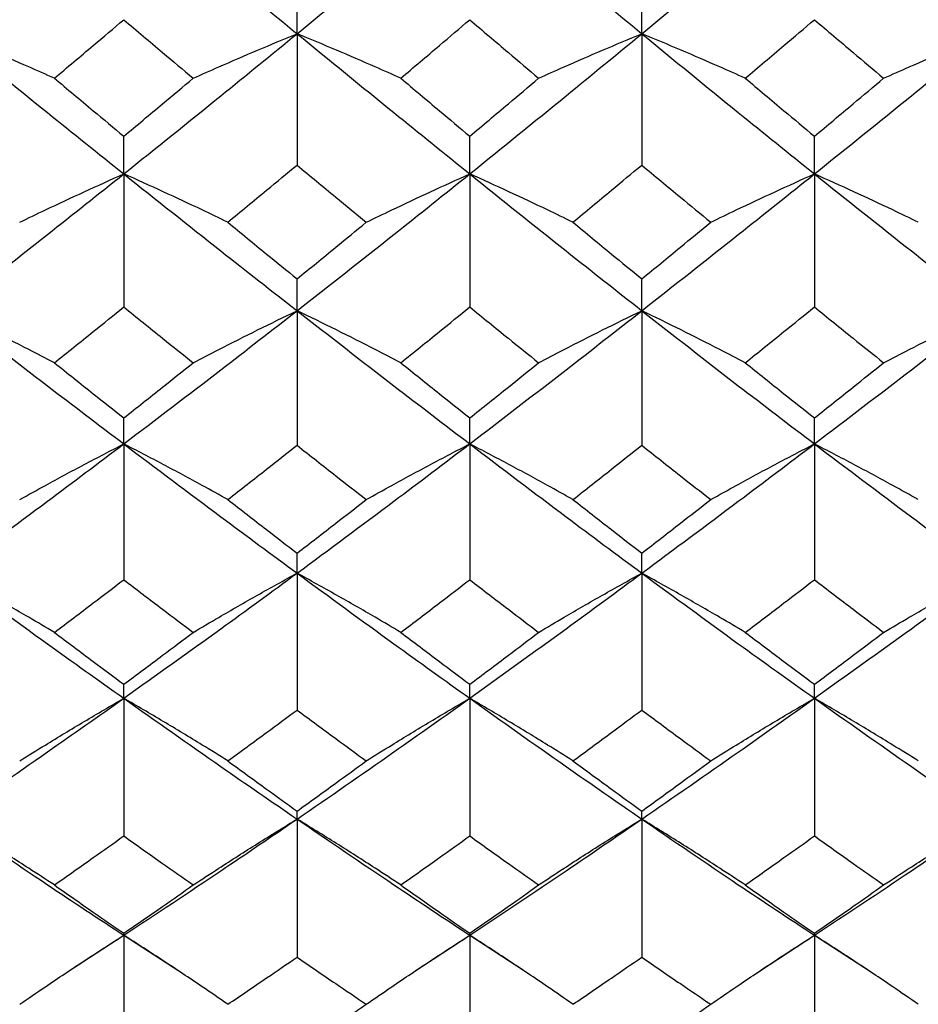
# Model space of a CAD drawing. Header units: inches. Extents: x 1.7 to 20.7, y 4 to 15.1.
# Tile 9 of 54: x 13.639 to 13.999, y 4.495 to 4.89. Entities that reach past the tile are written whole.
import ezdxf

# ---------------------------------------------------------------- set-up
doc = ezdxf.new("R2010")
doc.units = ezdxf.units.IN
doc.header["$MEASUREMENT"] = 0

msp = doc.modelspace()

# ---------------------------------------------------------------- linework, layer by layer
at = {"color": 7, "linetype": 'Continuous', "lineweight": 25}
for p, q in [((13.75004, 4.88422), (13.75004, 4.90165)), ((13.88846, 4.88422), (13.88846, 4.90165)), ((13.75004, 4.88422), (13.75004, 4.8315)), ((13.88846, 4.88422), (13.88846, 4.8315)), ((13.68046, 4.82794), (13.68046, 4.84306)), ((13.81938, 4.82794), (13.81938, 4.84306)), ((13.95778, 4.82794), (13.95778, 4.84306)), ((13.68046, 4.82794), (13.68046, 4.7745)), ((13.81938, 4.82794), (13.81938, 4.7745)), ((13.95778, 4.82794), (13.95778, 4.7745)), ((13.75004, 4.77301), (13.75004, 4.78579)), ((13.88846, 4.77301), (13.88846, 4.78579)), ((13.75004, 4.77301), (13.75004, 4.71897)), ((13.88846, 4.77301), (13.88846, 4.71897)), ((13.68046, 4.71955), (13.68046, 4.72996)), ((13.81938, 4.71955), (13.81938, 4.72996)), ((13.95778, 4.71955), (13.95778, 4.72996)), ((13.68046, 4.71955), (13.68046, 4.665)), ((13.81938, 4.71955), (13.81938, 4.665)), ((13.95778, 4.71955), (13.95778, 4.665)), ((13.75004, 4.66765), (13.75004, 4.67567)), ((13.88846, 4.66765), (13.88846, 4.67567)), ((13.75004, 4.66765), (13.75004, 4.6127)), ((13.88846, 4.66765), (13.88846, 4.6127)), ((13.68046, 4.61741), (13.68046, 4.62302)), ((13.81938, 4.61741), (13.81938, 4.62302)), ((13.95778, 4.61741), (13.95778, 4.62302)), ((13.68046, 4.61741), (13.68046, 4.56216)), ((13.81938, 4.61741), (13.81938, 4.56216)), ((13.95778, 4.61741), (13.95778, 4.56216)), ((13.75004, 4.56892), (13.75004, 4.57212)), ((13.88846, 4.56892), (13.88846, 4.57212)), ((13.75004, 4.56892), (13.75004, 4.51349)), ((13.88846, 4.56892), (13.88846, 4.51349)), ((13.6583, 4.5079), (13.68046, 4.52229)), ((13.68046, 4.52229), (13.68046, 4.52307)), ((13.68046, 4.52229), (13.70261, 4.50793)), ((13.68046, 4.52229), (13.68046, 4.46676)), ((13.79736, 4.5079), (13.81938, 4.52229)), ((13.81938, 4.52229), (13.81938, 4.52307)), ((13.81938, 4.52229), (13.84136, 4.50793)), ((13.81938, 4.52229), (13.81938, 4.46676)), ((13.9357, 4.50789), (13.95778, 4.52229)), ((13.95778, 4.52229), (13.95778, 4.52307)), ((13.95778, 4.52229), (13.97989, 4.50793)), ((13.95778, 4.52229), (13.95778, 4.46676))]:
    msp.add_line(p, q, dxfattribs=at)
for points, knots in [([(13.61079, 4.88422), (13.6238, 4.89487), (13.64702, 4.91391), (13.67024, 4.93324), (13.68046, 4.94174)], [0, 0, 0, 0, 0.56006, 1, 1, 1, 1]), ([(13.68046, 4.94174), (13.69346, 4.93092), (13.71666, 4.91161), (13.73984, 4.89258), (13.75004, 4.88422)], [0, 0, 0, 0, 0.560305, 1, 1, 1, 1]), ([(13.75004, 4.88422), (13.763, 4.89488), (13.78613, 4.91389), (13.80923, 4.93324), (13.81938, 4.94174)], [0, 0, 0, 0, 0.560549, 1, 1, 1, 1]), ([(13.81938, 4.94174), (13.83228, 4.93092), (13.8553, 4.91161), (13.87833, 4.89258), (13.88846, 4.88422)], [0, 0, 0, 0, 0.560043, 1, 1, 1, 1]), ([(13.88846, 4.88422), (13.90137, 4.89487), (13.92446, 4.91392), (13.94759, 4.93324), (13.95778, 4.94174)], [0, 0, 0, 0, 0.5594358, 1, 1, 1, 1]), ([(13.95778, 4.94174), (13.97075, 4.93093), (13.99393, 4.9116), (14.01712, 4.89259), (14.02734, 4.88422)], [0, 0, 0, 0, 0.559681, 1, 1, 1, 1]), ([(13.65259, 4.86634), (13.6578, 4.87072), (13.66709, 4.87852), (13.67637, 4.88638), (13.68046, 4.88983)], [0, 0, 0, 0, 0.5600516, 1, 1, 1, 1]), ([(13.68046, 4.88983), (13.68566, 4.88544), (13.69494, 4.87758), (13.70423, 4.86978), (13.70831, 4.86634)], [0, 0, 0, 0, 0.56009, 1, 1, 1, 1]), ([(13.79168, 4.86634), (13.79685, 4.87072), (13.80609, 4.87852), (13.81532, 4.88638), (13.81938, 4.88983)], [0, 0, 0, 0, 0.560245, 1, 1, 1, 1]), ([(13.81938, 4.88983), (13.82455, 4.88544), (13.83377, 4.87758), (13.84298, 4.86978), (13.84703, 4.86634)], [0, 0, 0, 0, 0.5602837, 1, 1, 1, 1]), ([(13.93001, 4.86634), (13.93519, 4.87072), (13.94444, 4.87852), (13.9537, 4.88638), (13.95778, 4.88983)], [0, 0, 0, 0, 0.559805, 1, 1, 1, 1]), ([(13.95778, 4.88983), (13.96296, 4.88544), (13.97223, 4.87758), (13.9815, 4.86978), (13.98558, 4.86634)], [0, 0, 0, 0, 0.559844, 1, 1, 1, 1]), ([(13.61079, 4.88422), (13.6238, 4.87362), (13.64702, 4.85471), (13.67024, 4.83611), (13.68046, 4.82794)], [0, 0, 0, 0, 0.56006, 1, 1, 1, 1]), ([(13.65259, 4.86634), (13.64917, 4.86786), (13.6406, 4.87165), (13.6267, 4.87762), (13.61609, 4.88202), (13.61079, 4.88422)], [0, 0, 0, 0, 0.24994, 0.624929, 1, 1, 1, 1]), ([(13.68046, 4.82794), (13.69346, 4.83835), (13.71666, 4.85695), (13.73984, 4.87589), (13.75004, 4.88422)], [0, 0, 0, 0, 0.560305, 1, 1, 1, 1]), ([(13.70831, 4.86634), (13.71173, 4.86786), (13.72029, 4.87164), (13.73416, 4.87762), (13.74474, 4.88202), (13.75004, 4.88422)], [0, 0, 0, 0, 0.249942, 0.624931, 1, 1, 1, 1]), ([(13.75004, 4.88422), (13.763, 4.87362), (13.78613, 4.85472), (13.80923, 4.83611), (13.81938, 4.82794)], [0, 0, 0, 0, 0.560549, 1, 1, 1, 1]), ([(13.79168, 4.86634), (13.78827, 4.86786), (13.77974, 4.87165), (13.76589, 4.87762), (13.75532, 4.88202), (13.75004, 4.88422)], [0, 0, 0, 0, 0.249936, 0.624924, 1, 1, 1, 1]), ([(13.81938, 4.82794), (13.83228, 4.83835), (13.8553, 4.85696), (13.87833, 4.87589), (13.88846, 4.88422)], [0, 0, 0, 0, 0.560043, 1, 1, 1, 1]), ([(13.84703, 4.86634), (13.85042, 4.86786), (13.85891, 4.87165), (13.87268, 4.87762), (13.8832, 4.88202), (13.88846, 4.88422)], [0, 0, 0, 0, 0.2499382, 0.6249239, 1, 1, 1, 1]), ([(13.88846, 4.88422), (13.90137, 4.87362), (13.92446, 4.85469), (13.94759, 4.83612), (13.95778, 4.82794)], [0, 0, 0, 0, 0.559436, 1, 1, 1, 1]), ([(13.93001, 4.86634), (13.9266, 4.86786), (13.91808, 4.87164), (13.90426, 4.87762), (13.89373, 4.88202), (13.88846, 4.88422)], [0, 0, 0, 0, 0.2499442, 0.6249337, 1, 1, 1, 1]), ([(13.95778, 4.82794), (13.97075, 4.83835), (13.99393, 4.85697), (14.01712, 4.87588), (14.02734, 4.88422)], [0, 0, 0, 0, 0.559681, 1, 1, 1, 1]), ([(13.98558, 4.86634), (13.989, 4.86786), (13.99756, 4.87165), (14.01144, 4.87762), (14.02204, 4.88202), (14.02734, 4.88422)], [0, 0, 0, 0, 0.249938, 0.624926, 1, 1, 1, 1]), ([(13.65259, 4.86634), (13.6578, 4.86198), (13.66709, 4.8542), (13.67637, 4.84646), (13.68046, 4.84306)], [0, 0, 0, 0, 0.5600516, 1, 1, 1, 1]), ([(13.68046, 4.84306), (13.68566, 4.84739), (13.69494, 4.85513), (13.70423, 4.86292), (13.70831, 4.86634)], [0, 0, 0, 0, 0.5600903, 1, 1, 1, 1]), ([(13.79168, 4.86634), (13.79685, 4.86198), (13.80609, 4.8542), (13.81532, 4.84646), (13.81938, 4.84306)], [0, 0, 0, 0, 0.560245, 1, 1, 1, 1]), ([(13.81938, 4.84306), (13.82455, 4.84739), (13.83377, 4.85513), (13.84298, 4.86292), (13.84703, 4.86634)], [0, 0, 0, 0, 0.5602837, 1, 1, 1, 1]), ([(13.93001, 4.86634), (13.93519, 4.86198), (13.94444, 4.85419), (13.9537, 4.84646), (13.95778, 4.84306)], [0, 0, 0, 0, 0.5598054, 1, 1, 1, 1]), ([(13.95778, 4.84306), (13.96296, 4.84739), (13.97223, 4.85513), (13.9815, 4.86292), (13.98558, 4.86634)], [0, 0, 0, 0, 0.559844, 1, 1, 1, 1]), ([(13.72223, 4.80853), (13.72742, 4.8128), (13.73669, 4.82043), (13.74596, 4.82811), (13.75004, 4.8315)], [0, 0, 0, 0, 0.5601483, 1, 1, 1, 1]), ([(13.75004, 4.8315), (13.75522, 4.82719), (13.76448, 4.81951), (13.77374, 4.81189), (13.77781, 4.80853)], [0, 0, 0, 0, 0.560187, 1, 1, 1, 1]), ([(13.86083, 4.80853), (13.86598, 4.8128), (13.87519, 4.82043), (13.8844, 4.82811), (13.88846, 4.8315)], [0, 0, 0, 0, 0.5597087, 1, 1, 1, 1]), ([(13.88846, 4.8315), (13.89362, 4.82719), (13.90285, 4.81951), (13.91208, 4.81189), (13.91615, 4.80853)], [0, 0, 0, 0, 0.559747, 1, 1, 1, 1]), ([(13.61079, 4.77301), (13.6238, 4.78317), (13.64702, 4.80131), (13.67024, 4.8198), (13.68046, 4.82794)], [0, 0, 0, 0, 0.56006, 1, 1, 1, 1]), ([(13.63866, 4.80853), (13.64209, 4.81018), (13.65066, 4.81429), (13.66456, 4.82078), (13.67516, 4.82555), (13.68046, 4.82794)], [0, 0, 0, 0, 0.249941, 0.624929, 1, 1, 1, 1]), ([(13.68046, 4.82794), (13.69346, 4.81759), (13.71666, 4.79912), (13.73984, 4.78098), (13.75004, 4.77301)], [0, 0, 0, 0, 0.560305, 1, 1, 1, 1]), ([(13.72223, 4.80853), (13.7188, 4.81018), (13.71024, 4.81429), (13.69636, 4.82078), (13.68576, 4.82555), (13.68046, 4.82794)], [0, 0, 0, 0, 0.249938, 0.624926, 1, 1, 1, 1]), ([(13.75004, 4.77301), (13.763, 4.78317), (13.78613, 4.80129), (13.80923, 4.8198), (13.81938, 4.82794)], [0, 0, 0, 0, 0.560549, 1, 1, 1, 1]), ([(13.77781, 4.80853), (13.78122, 4.81017), (13.78974, 4.81428), (13.80357, 4.82077), (13.81411, 4.82555), (13.81938, 4.82794)], [0, 0, 0, 0, 0.249944, 0.624933, 1, 1, 1, 1]), ([(13.81938, 4.82794), (13.83228, 4.81759), (13.8553, 4.79911), (13.87833, 4.78099), (13.88846, 4.77301)], [0, 0, 0, 0, 0.560043, 1, 1, 1, 1]), ([(13.86083, 4.80853), (13.85743, 4.81018), (13.84894, 4.81429), (13.83516, 4.82078), (13.82464, 4.82555), (13.81938, 4.82794)], [0, 0, 0, 0, 0.249936, 0.624923, 1, 1, 1, 1]), ([(13.88846, 4.77301), (13.90137, 4.78317), (13.92446, 4.80132), (13.94759, 4.8198), (13.95778, 4.82794)], [0, 0, 0, 0, 0.559436, 1, 1, 1, 1]), ([(13.91615, 4.80853), (13.91956, 4.81018), (13.92809, 4.81429), (13.94193, 4.82078), (13.95249, 4.82555), (13.95778, 4.82794)], [0, 0, 0, 0, 0.2499361, 0.6249241, 1, 1, 1, 1]), ([(13.95778, 4.82794), (13.97075, 4.81759), (13.99393, 4.7991), (14.01712, 4.78099), (14.02734, 4.77301)], [0, 0, 0, 0, 0.559681, 1, 1, 1, 1]), ([(13.99949, 4.80853), (13.99607, 4.81018), (13.98752, 4.81429), (13.97365, 4.82077), (13.96307, 4.82555), (13.95778, 4.82794)], [0, 0, 0, 0, 0.249942, 0.624932, 1, 1, 1, 1]), ([(13.72223, 4.80853), (13.72742, 4.80427), (13.73669, 4.79666), (13.74596, 4.78911), (13.75004, 4.78579)], [0, 0, 0, 0, 0.560148, 1, 1, 1, 1]), ([(13.75004, 4.78579), (13.75522, 4.79002), (13.76448, 4.79757), (13.77374, 4.80518), (13.77781, 4.80853)], [0, 0, 0, 0, 0.560187, 1, 1, 1, 1]), ([(13.86083, 4.80853), (13.86598, 4.80427), (13.87519, 4.79666), (13.8844, 4.78911), (13.88846, 4.78579)], [0, 0, 0, 0, 0.559709, 1, 1, 1, 1]), ([(13.88846, 4.78579), (13.89362, 4.79002), (13.90285, 4.79758), (13.91208, 4.80518), (13.91615, 4.80853)], [0, 0, 0, 0, 0.559747, 1, 1, 1, 1]), ([(13.61079, 4.77301), (13.6238, 4.76293), (13.64702, 4.74493), (13.67024, 4.7273), (13.68046, 4.71955)], [0, 0, 0, 0, 0.56006, 1, 1, 1, 1]), ([(13.65259, 4.75211), (13.64917, 4.75388), (13.6406, 4.75831), (13.6267, 4.7653), (13.61609, 4.77044), (13.61079, 4.77301)], [0, 0, 0, 0, 0.24994, 0.624929, 1, 1, 1, 1]), ([(13.65259, 4.75211), (13.6578, 4.75628), (13.66709, 4.76371), (13.67637, 4.77121), (13.68046, 4.7745)], [0, 0, 0, 0, 0.560052, 1, 1, 1, 1]), ([(13.68046, 4.7745), (13.68566, 4.77031), (13.69494, 4.76282), (13.70423, 4.75538), (13.70831, 4.75211)], [0, 0, 0, 0, 0.56009, 1, 1, 1, 1]), ([(13.68046, 4.71955), (13.69346, 4.72943), (13.71666, 4.74706), (13.73984, 4.76509), (13.75004, 4.77301)], [0, 0, 0, 0, 0.560305, 1, 1, 1, 1]), ([(13.70831, 4.75211), (13.71173, 4.75388), (13.72029, 4.75831), (13.73416, 4.7653), (13.74474, 4.77044), (13.75004, 4.77301)], [0, 0, 0, 0, 0.249942, 0.624931, 1, 1, 1, 1]), ([(13.75004, 4.77301), (13.763, 4.76293), (13.78613, 4.74494), (13.80923, 4.7273), (13.81938, 4.71955)], [0, 0, 0, 0, 0.560549, 1, 1, 1, 1]), ([(13.79168, 4.75211), (13.78827, 4.75388), (13.77974, 4.75832), (13.76589, 4.7653), (13.75532, 4.77044), (13.75004, 4.77301)], [0, 0, 0, 0, 0.249936, 0.624924, 1, 1, 1, 1]), ([(13.79168, 4.75211), (13.79685, 4.75628), (13.80609, 4.76371), (13.81532, 4.77121), (13.81938, 4.7745)], [0, 0, 0, 0, 0.560245, 1, 1, 1, 1]), ([(13.81938, 4.7745), (13.82455, 4.77031), (13.83377, 4.76282), (13.84298, 4.75538), (13.84703, 4.75211)], [0, 0, 0, 0, 0.560284, 1, 1, 1, 1]), ([(13.81938, 4.71955), (13.83228, 4.72943), (13.8553, 4.74707), (13.87833, 4.76508), (13.88846, 4.77301)], [0, 0, 0, 0, 0.560043, 1, 1, 1, 1]), ([(13.84703, 4.75211), (13.85042, 4.75388), (13.85891, 4.75831), (13.87268, 4.7653), (13.8832, 4.77044), (13.88846, 4.77301)], [0, 0, 0, 0, 0.249938, 0.624924, 1, 1, 1, 1]), ([(13.88846, 4.77301), (13.90137, 4.76293), (13.92446, 4.74491), (13.94759, 4.72731), (13.95778, 4.71955)], [0, 0, 0, 0, 0.559436, 1, 1, 1, 1]), ([(13.93001, 4.75211), (13.9266, 4.75388), (13.91808, 4.75831), (13.90426, 4.76529), (13.89373, 4.77044), (13.88846, 4.77301)], [0, 0, 0, 0, 0.249944, 0.624934, 1, 1, 1, 1]), ([(13.93001, 4.75211), (13.93519, 4.75627), (13.94444, 4.76371), (13.9537, 4.77121), (13.95778, 4.7745)], [0, 0, 0, 0, 0.559805, 1, 1, 1, 1]), ([(13.95778, 4.7745), (13.96296, 4.77031), (13.97223, 4.76281), (13.9815, 4.75538), (13.98558, 4.75211)], [0, 0, 0, 0, 0.559844, 1, 1, 1, 1]), ([(13.95778, 4.71955), (13.97075, 4.72943), (13.99393, 4.74707), (14.01712, 4.76508), (14.02734, 4.77301)], [0, 0, 0, 0, 0.559681, 1, 1, 1, 1]), ([(13.98558, 4.75211), (13.989, 4.75388), (13.99756, 4.75831), (14.01144, 4.7653), (14.02204, 4.77044), (14.02734, 4.77301)], [0, 0, 0, 0, 0.249938, 0.624926, 1, 1, 1, 1]), ([(13.65259, 4.75211), (13.6578, 4.74796), (13.66709, 4.74055), (13.67637, 4.73319), (13.68046, 4.72996)], [0, 0, 0, 0, 0.5600516, 1, 1, 1, 1]), ([(13.68046, 4.72996), (13.68566, 4.73408), (13.69494, 4.74143), (13.70423, 4.74885), (13.70831, 4.75211)], [0, 0, 0, 0, 0.56009, 1, 1, 1, 1]), ([(13.79168, 4.75211), (13.79685, 4.74796), (13.80609, 4.74055), (13.81532, 4.73319), (13.81938, 4.72996)], [0, 0, 0, 0, 0.560245, 1, 1, 1, 1]), ([(13.81938, 4.72996), (13.82455, 4.73408), (13.83377, 4.74143), (13.84298, 4.74885), (13.84703, 4.75211)], [0, 0, 0, 0, 0.560284, 1, 1, 1, 1]), ([(13.93001, 4.75211), (13.93519, 4.74796), (13.94444, 4.74054), (13.9537, 4.73319), (13.95778, 4.72996)], [0, 0, 0, 0, 0.559805, 1, 1, 1, 1]), ([(13.95778, 4.72996), (13.96296, 4.73408), (13.97223, 4.74143), (13.9815, 4.74885), (13.98558, 4.75211)], [0, 0, 0, 0, 0.559844, 1, 1, 1, 1]), ([(13.61079, 4.66765), (13.6238, 4.67723), (13.64702, 4.69433), (13.67024, 4.71184), (13.68046, 4.71955)], [0, 0, 0, 0, 0.5600595, 1, 1, 1, 1]), ([(13.63866, 4.69719), (13.64209, 4.69909), (13.65066, 4.70382), (13.66456, 4.7113), (13.67516, 4.7168), (13.68046, 4.71955)], [0, 0, 0, 0, 0.249941, 0.624929, 1, 1, 1, 1]), ([(13.68046, 4.71955), (13.69346, 4.70975), (13.71666, 4.69226), (13.73984, 4.67517), (13.75004, 4.66765)], [0, 0, 0, 0, 0.560305, 1, 1, 1, 1]), ([(13.72223, 4.69719), (13.7188, 4.69909), (13.71024, 4.70383), (13.69636, 4.7113), (13.68576, 4.7168), (13.68046, 4.71955)], [0, 0, 0, 0, 0.249938, 0.624926, 1, 1, 1, 1]), ([(13.72223, 4.69719), (13.72742, 4.70124), (13.73669, 4.70847), (13.74596, 4.71576), (13.75004, 4.71897)], [0, 0, 0, 0, 0.560148, 1, 1, 1, 1]), ([(13.75004, 4.66765), (13.763, 4.67723), (13.78613, 4.69432), (13.80923, 4.71185), (13.81938, 4.71955)], [0, 0, 0, 0, 0.560549, 1, 1, 1, 1]), ([(13.75004, 4.71897), (13.75522, 4.71489), (13.76448, 4.7076), (13.77374, 4.70037), (13.77781, 4.69719)], [0, 0, 0, 0, 0.560187, 1, 1, 1, 1]), ([(13.77781, 4.69719), (13.78122, 4.69908), (13.78974, 4.70382), (13.80357, 4.71129), (13.81411, 4.7168), (13.81938, 4.71955)], [0, 0, 0, 0, 0.249944, 0.6249335, 1, 1, 1, 1]), ([(13.81938, 4.71955), (13.83228, 4.70975), (13.8553, 4.69226), (13.87833, 4.67517), (13.88846, 4.66765)], [0, 0, 0, 0, 0.560043, 1, 1, 1, 1]), ([(13.86083, 4.69719), (13.85743, 4.69909), (13.84894, 4.70383), (13.83516, 4.7113), (13.82464, 4.7168), (13.81938, 4.71955)], [0, 0, 0, 0, 0.249936, 0.624923, 1, 1, 1, 1]), ([(13.86083, 4.69719), (13.86598, 4.70124), (13.87519, 4.70847), (13.8844, 4.71576), (13.88846, 4.71897)], [0, 0, 0, 0, 0.5597087, 1, 1, 1, 1]), ([(13.88846, 4.66765), (13.90137, 4.67723), (13.92446, 4.69435), (13.94759, 4.71184), (13.95778, 4.71955)], [0, 0, 0, 0, 0.5594358, 1, 1, 1, 1]), ([(13.88846, 4.71897), (13.89362, 4.71489), (13.90285, 4.7076), (13.91208, 4.70037), (13.91615, 4.69719)], [0, 0, 0, 0, 0.559747, 1, 1, 1, 1]), ([(13.91615, 4.69719), (13.91956, 4.69909), (13.92809, 4.70383), (13.94193, 4.7113), (13.95249, 4.7168), (13.95778, 4.71955)], [0, 0, 0, 0, 0.249936, 0.624924, 1, 1, 1, 1]), ([(13.95778, 4.71955), (13.97075, 4.70975), (13.99393, 4.69225), (14.01712, 4.67517), (14.02734, 4.66765)], [0, 0, 0, 0, 0.559681, 1, 1, 1, 1]), ([(13.99949, 4.69719), (13.99607, 4.69909), (13.98752, 4.70382), (13.97365, 4.7113), (13.96307, 4.7168), (13.95778, 4.71955)], [0, 0, 0, 0, 0.249942, 0.624932, 1, 1, 1, 1]), ([(13.72223, 4.69719), (13.72742, 4.69316), (13.73669, 4.68595), (13.74596, 4.67881), (13.75004, 4.67567)], [0, 0, 0, 0, 0.560148, 1, 1, 1, 1]), ([(13.75004, 4.67567), (13.75522, 4.67967), (13.76448, 4.68681), (13.77374, 4.69402), (13.77781, 4.69719)], [0, 0, 0, 0, 0.560187, 1, 1, 1, 1]), ([(13.86083, 4.69719), (13.86598, 4.69316), (13.87519, 4.68595), (13.8844, 4.67881), (13.88846, 4.67567)], [0, 0, 0, 0, 0.5597087, 1, 1, 1, 1]), ([(13.88846, 4.67567), (13.89362, 4.67967), (13.90285, 4.68681), (13.91208, 4.69402), (13.91615, 4.69719)], [0, 0, 0, 0, 0.559747, 1, 1, 1, 1]), ([(13.61079, 4.66765), (13.6238, 4.65815), (13.64702, 4.6412), (13.67024, 4.62468), (13.68046, 4.61741)], [0, 0, 0, 0, 0.56006, 1, 1, 1, 1]), ([(13.65259, 4.64388), (13.64917, 4.64589), (13.6406, 4.65093), (13.6267, 4.65888), (13.61609, 4.66472), (13.61079, 4.66765)], [0, 0, 0, 0, 0.24994, 0.624929, 1, 1, 1, 1]), ([(13.65259, 4.64388), (13.6578, 4.6478), (13.66709, 4.65481), (13.67637, 4.66189), (13.68046, 4.665)], [0, 0, 0, 0, 0.560052, 1, 1, 1, 1]), ([(13.68046, 4.61741), (13.69346, 4.62667), (13.71666, 4.64321), (13.73984, 4.66018), (13.75004, 4.66765)], [0, 0, 0, 0, 0.560305, 1, 1, 1, 1]), ([(13.68046, 4.665), (13.68566, 4.66104), (13.69494, 4.65397), (13.70423, 4.64696), (13.70831, 4.64388)], [0, 0, 0, 0, 0.56009, 1, 1, 1, 1]), ([(13.70831, 4.64388), (13.71173, 4.64589), (13.72029, 4.65093), (13.73416, 4.65887), (13.74474, 4.66472), (13.75004, 4.66765)], [0, 0, 0, 0, 0.249942, 0.624931, 1, 1, 1, 1]), ([(13.75004, 4.66765), (13.763, 4.65815), (13.78613, 4.64121), (13.80923, 4.62468), (13.81938, 4.61741)], [0, 0, 0, 0, 0.560549, 1, 1, 1, 1]), ([(13.79168, 4.64388), (13.78827, 4.64589), (13.77974, 4.65093), (13.76589, 4.65888), (13.75532, 4.66472), (13.75004, 4.66765)], [0, 0, 0, 0, 0.249936, 0.624924, 1, 1, 1, 1]), ([(13.79168, 4.64388), (13.79685, 4.6478), (13.80609, 4.65481), (13.81532, 4.66189), (13.81938, 4.665)], [0, 0, 0, 0, 0.560245, 1, 1, 1, 1]), ([(13.81938, 4.61741), (13.83228, 4.62667), (13.8553, 4.64321), (13.87833, 4.66018), (13.88846, 4.66765)], [0, 0, 0, 0, 0.560043, 1, 1, 1, 1]), ([(13.81938, 4.665), (13.82455, 4.66104), (13.83377, 4.65397), (13.84298, 4.64696), (13.84703, 4.64388)], [0, 0, 0, 0, 0.560284, 1, 1, 1, 1]), ([(13.84703, 4.64388), (13.85042, 4.64589), (13.85891, 4.65093), (13.87268, 4.65888), (13.8832, 4.66472), (13.88846, 4.66765)], [0, 0, 0, 0, 0.249938, 0.624924, 1, 1, 1, 1]), ([(13.88846, 4.66765), (13.90137, 4.65816), (13.92446, 4.64119), (13.94759, 4.62468), (13.95778, 4.61741)], [0, 0, 0, 0, 0.559436, 1, 1, 1, 1]), ([(13.93001, 4.64388), (13.9266, 4.64589), (13.91808, 4.65092), (13.90426, 4.65887), (13.89373, 4.66472), (13.88846, 4.66765)], [0, 0, 0, 0, 0.249944, 0.624934, 1, 1, 1, 1]), ([(13.93001, 4.64388), (13.93519, 4.6478), (13.94444, 4.65481), (13.9537, 4.66189), (13.95778, 4.665)], [0, 0, 0, 0, 0.5598054, 1, 1, 1, 1]), ([(13.95778, 4.61741), (13.97075, 4.62667), (13.99393, 4.64322), (14.01712, 4.66018), (14.02734, 4.66765)], [0, 0, 0, 0, 0.559681, 1, 1, 1, 1]), ([(13.95778, 4.665), (13.96296, 4.66104), (13.97223, 4.65396), (13.9815, 4.64696), (13.98558, 4.64388)], [0, 0, 0, 0, 0.559844, 1, 1, 1, 1]), ([(13.98558, 4.64388), (13.989, 4.64589), (13.99756, 4.65093), (14.01144, 4.65888), (14.02204, 4.66472), (14.02734, 4.66765)], [0, 0, 0, 0, 0.249938, 0.624926, 1, 1, 1, 1]), ([(13.65259, 4.64388), (13.6578, 4.63996), (13.66709, 4.63298), (13.67637, 4.62606), (13.68046, 4.62302)], [0, 0, 0, 0, 0.560052, 1, 1, 1, 1]), ([(13.68046, 4.62302), (13.68566, 4.6269), (13.69494, 4.63381), (13.70423, 4.6408), (13.70831, 4.64388)], [0, 0, 0, 0, 0.5600903, 1, 1, 1, 1]), ([(13.79168, 4.64388), (13.79685, 4.63996), (13.80609, 4.63298), (13.81532, 4.62606), (13.81938, 4.62302)], [0, 0, 0, 0, 0.560245, 1, 1, 1, 1]), ([(13.81938, 4.62302), (13.82455, 4.6269), (13.83377, 4.63381), (13.84298, 4.6408), (13.84703, 4.64388)], [0, 0, 0, 0, 0.5602837, 1, 1, 1, 1]), ([(13.93001, 4.64388), (13.93519, 4.63996), (13.94444, 4.63298), (13.9537, 4.62607), (13.95778, 4.62302)], [0, 0, 0, 0, 0.559805, 1, 1, 1, 1]), ([(13.95778, 4.62302), (13.96296, 4.6269), (13.97223, 4.63382), (13.9815, 4.6408), (13.98558, 4.64388)], [0, 0, 0, 0, 0.559844, 1, 1, 1, 1]), ([(13.61079, 4.56892), (13.6238, 4.57785), (13.64702, 4.5938), (13.67024, 4.61019), (13.68046, 4.61741)], [0, 0, 0, 0, 0.56006, 1, 1, 1, 1]), ([(13.63866, 4.59227), (13.64209, 4.5944), (13.65066, 4.59973), (13.66456, 4.60813), (13.67516, 4.61431), (13.68046, 4.61741)], [0, 0, 0, 0, 0.249941, 0.624929, 1, 1, 1, 1]), ([(13.68046, 4.61741), (13.69346, 4.60823), (13.71666, 4.59186), (13.73984, 4.57593), (13.75004, 4.56892)], [0, 0, 0, 0, 0.560305, 1, 1, 1, 1]), ([(13.72223, 4.59227), (13.7188, 4.5944), (13.71024, 4.59973), (13.69636, 4.60813), (13.68576, 4.61432), (13.68046, 4.61741)], [0, 0, 0, 0, 0.249938, 0.624926, 1, 1, 1, 1]), ([(13.75004, 4.56892), (13.763, 4.57785), (13.78613, 4.59379), (13.80923, 4.6102), (13.81938, 4.61741)], [0, 0, 0, 0, 0.560549, 1, 1, 1, 1]), ([(13.77781, 4.59227), (13.78122, 4.5944), (13.78974, 4.59972), (13.80357, 4.60813), (13.81411, 4.61431), (13.81938, 4.61741)], [0, 0, 0, 0, 0.249944, 0.624933, 1, 1, 1, 1]), ([(13.81938, 4.61741), (13.83228, 4.60824), (13.8553, 4.59186), (13.87833, 4.57593), (13.88846, 4.56892)], [0, 0, 0, 0, 0.560043, 1, 1, 1, 1]), ([(13.86083, 4.59227), (13.85743, 4.5944), (13.84894, 4.59973), (13.83516, 4.60814), (13.82464, 4.61432), (13.81938, 4.61741)], [0, 0, 0, 0, 0.249936, 0.624923, 1, 1, 1, 1]), ([(13.88846, 4.56892), (13.90137, 4.57785), (13.92446, 4.59381), (13.94759, 4.61019), (13.95778, 4.61741)], [0, 0, 0, 0, 0.5594358, 1, 1, 1, 1]), ([(13.91615, 4.59227), (13.91956, 4.5944), (13.92809, 4.59973), (13.94193, 4.60814), (13.95249, 4.61432), (13.95778, 4.61741)], [0, 0, 0, 0, 0.249936, 0.624924, 1, 1, 1, 1]), ([(13.95778, 4.61741), (13.97075, 4.60824), (13.99393, 4.59185), (14.01712, 4.57593), (14.02734, 4.56892)], [0, 0, 0, 0, 0.559681, 1, 1, 1, 1]), ([(13.99949, 4.59227), (13.99607, 4.5944), (13.98752, 4.59972), (13.97365, 4.60813), (13.96307, 4.61431), (13.95778, 4.61741)], [0, 0, 0, 0, 0.249942, 0.624932, 1, 1, 1, 1]), ([(13.72223, 4.59227), (13.72742, 4.59606), (13.73669, 4.60284), (13.74596, 4.60969), (13.75004, 4.6127)], [0, 0, 0, 0, 0.560148, 1, 1, 1, 1]), ([(13.75004, 4.6127), (13.75522, 4.60887), (13.76448, 4.60202), (13.77374, 4.59525), (13.77781, 4.59227)], [0, 0, 0, 0, 0.560187, 1, 1, 1, 1]), ([(13.86083, 4.59227), (13.86598, 4.59606), (13.87519, 4.60284), (13.8844, 4.60969), (13.88846, 4.6127)], [0, 0, 0, 0, 0.559709, 1, 1, 1, 1]), ([(13.88846, 4.6127), (13.89362, 4.60887), (13.90285, 4.60202), (13.91208, 4.59525), (13.91615, 4.59227)], [0, 0, 0, 0, 0.559747, 1, 1, 1, 1]), ([(13.72223, 4.59227), (13.72742, 4.58849), (13.73669, 4.58174), (13.74596, 4.57506), (13.75004, 4.57212)], [0, 0, 0, 0, 0.5601483, 1, 1, 1, 1]), ([(13.75004, 4.57212), (13.75522, 4.57586), (13.76448, 4.58254), (13.77374, 4.5893), (13.77781, 4.59227)], [0, 0, 0, 0, 0.560187, 1, 1, 1, 1]), ([(13.86083, 4.59227), (13.86598, 4.58849), (13.87519, 4.58174), (13.8844, 4.57506), (13.88846, 4.57212)], [0, 0, 0, 0, 0.5597087, 1, 1, 1, 1]), ([(13.88846, 4.57212), (13.89362, 4.57586), (13.90285, 4.58255), (13.91208, 4.5893), (13.91615, 4.59227)], [0, 0, 0, 0, 0.5597473, 1, 1, 1, 1]), ([(13.61079, 4.56892), (13.6238, 4.56009), (13.64702, 4.54432), (13.67024, 4.52902), (13.68046, 4.52229)], [0, 0, 0, 0, 0.5600595, 1, 1, 1, 1]), ([(13.65259, 4.54246), (13.64917, 4.54471), (13.6406, 4.55031), (13.6267, 4.55916), (13.61609, 4.56567), (13.61079, 4.56892)], [0, 0, 0, 0, 0.24994, 0.624929, 1, 1, 1, 1]), ([(13.68046, 4.52229), (13.69346, 4.53087), (13.71666, 4.54618), (13.73984, 4.56198), (13.75004, 4.56892)], [0, 0, 0, 0, 0.560305, 1, 1, 1, 1]), ([(13.70831, 4.54246), (13.71173, 4.5447), (13.72029, 4.55031), (13.73416, 4.55916), (13.74474, 4.56567), (13.75004, 4.56892)], [0, 0, 0, 0, 0.249942, 0.624931, 1, 1, 1, 1]), ([(13.75004, 4.56892), (13.763, 4.56009), (13.78613, 4.54433), (13.80923, 4.52902), (13.81938, 4.52229)], [0, 0, 0, 0, 0.560549, 1, 1, 1, 1]), ([(13.79168, 4.54246), (13.78827, 4.54471), (13.77974, 4.55032), (13.76589, 4.55916), (13.75532, 4.56567), (13.75004, 4.56892)], [0, 0, 0, 0, 0.249936, 0.624924, 1, 1, 1, 1]), ([(13.81938, 4.52229), (13.83228, 4.53087), (13.8553, 4.54618), (13.87833, 4.56198), (13.88846, 4.56892)], [0, 0, 0, 0, 0.560043, 1, 1, 1, 1]), ([(13.84703, 4.54246), (13.85042, 4.54471), (13.85891, 4.55032), (13.87268, 4.55917), (13.8832, 4.56567), (13.88846, 4.56892)], [0, 0, 0, 0, 0.249938, 0.624924, 1, 1, 1, 1]), ([(13.88846, 4.56892), (13.90137, 4.56009), (13.92446, 4.54431), (13.94759, 4.52902), (13.95778, 4.52229)], [0, 0, 0, 0, 0.559436, 1, 1, 1, 1]), ([(13.93001, 4.54246), (13.9266, 4.5447), (13.91808, 4.55031), (13.90426, 4.55915), (13.89373, 4.56567), (13.88846, 4.56892)], [0, 0, 0, 0, 0.249944, 0.624934, 1, 1, 1, 1]), ([(13.95778, 4.52229), (13.97075, 4.53087), (13.99393, 4.54619), (14.01712, 4.56197), (14.02734, 4.56892)], [0, 0, 0, 0, 0.559681, 1, 1, 1, 1]), ([(13.98558, 4.54246), (13.989, 4.54471), (13.99756, 4.55032), (14.01144, 4.55916), (14.02204, 4.56567), (14.02734, 4.56892)], [0, 0, 0, 0, 0.249938, 0.624926, 1, 1, 1, 1]), ([(13.65259, 4.54246), (13.6578, 4.54612), (13.66709, 4.55265), (13.67637, 4.55926), (13.68046, 4.56216)], [0, 0, 0, 0, 0.560052, 1, 1, 1, 1]), ([(13.68046, 4.56216), (13.68566, 4.55846), (13.69494, 4.55186), (13.70423, 4.54533), (13.70831, 4.54246)], [0, 0, 0, 0, 0.56009, 1, 1, 1, 1]), ([(13.79168, 4.54246), (13.79685, 4.54612), (13.80609, 4.55265), (13.81532, 4.55926), (13.81938, 4.56216)], [0, 0, 0, 0, 0.560245, 1, 1, 1, 1]), ([(13.81938, 4.56216), (13.82455, 4.55846), (13.83377, 4.55186), (13.84298, 4.54533), (13.84703, 4.54246)], [0, 0, 0, 0, 0.5602837, 1, 1, 1, 1]), ([(13.93001, 4.54246), (13.93519, 4.54612), (13.94444, 4.55265), (13.9537, 4.55925), (13.95778, 4.56216)], [0, 0, 0, 0, 0.559805, 1, 1, 1, 1]), ([(13.95778, 4.56216), (13.96296, 4.55846), (13.97223, 4.55186), (13.9815, 4.54533), (13.98558, 4.54246)], [0, 0, 0, 0, 0.559844, 1, 1, 1, 1]), ([(13.65259, 4.54246), (13.6578, 4.53882), (13.66709, 4.53232), (13.67637, 4.52589), (13.68046, 4.52307)], [0, 0, 0, 0, 0.560052, 1, 1, 1, 1]), ([(13.68046, 4.52307), (13.68566, 4.52667), (13.69494, 4.53309), (13.70423, 4.5396), (13.70831, 4.54246)], [0, 0, 0, 0, 0.5600903, 1, 1, 1, 1]), ([(13.79168, 4.54246), (13.79685, 4.53882), (13.80609, 4.53232), (13.81532, 4.52589), (13.81938, 4.52307)], [0, 0, 0, 0, 0.560245, 1, 1, 1, 1]), ([(13.81938, 4.52307), (13.82455, 4.52667), (13.83377, 4.53309), (13.84298, 4.5396), (13.84703, 4.54246)], [0, 0, 0, 0, 0.560284, 1, 1, 1, 1]), ([(13.93001, 4.54246), (13.93519, 4.53882), (13.94444, 4.53232), (13.9537, 4.52589), (13.95778, 4.52307)], [0, 0, 0, 0, 0.559805, 1, 1, 1, 1]), ([(13.95778, 4.52307), (13.96296, 4.52667), (13.97223, 4.5331), (13.9815, 4.5396), (13.98558, 4.54246)], [0, 0, 0, 0, 0.559844, 1, 1, 1, 1]), ([(13.63866, 4.49456), (13.64209, 4.49691), (13.65066, 4.50279), (13.66456, 4.51206), (13.67516, 4.51888), (13.68046, 4.52229)], [0, 0, 0, 0, 0.2499406, 0.6249295, 1, 1, 1, 1]), ([(13.72223, 4.49456), (13.7188, 4.49691), (13.71024, 4.50279), (13.69636, 4.51206), (13.68576, 4.51888), (13.68046, 4.52229)], [0, 0, 0, 0, 0.249938, 0.624926, 1, 1, 1, 1]), ([(13.77781, 4.49456), (13.78122, 4.49691), (13.78974, 4.50278), (13.80357, 4.51205), (13.81411, 4.51888), (13.81938, 4.52229)], [0, 0, 0, 0, 0.249944, 0.624933, 1, 1, 1, 1]), ([(13.86083, 4.49456), (13.85743, 4.49691), (13.84894, 4.50279), (13.83516, 4.51206), (13.82464, 4.51888), (13.81938, 4.52229)], [0, 0, 0, 0, 0.249936, 0.624923, 1, 1, 1, 1]), ([(13.91615, 4.49456), (13.91956, 4.49691), (13.92809, 4.50279), (13.94193, 4.51206), (13.95249, 4.51888), (13.95778, 4.52229)], [0, 0, 0, 0, 0.249936, 0.624924, 1, 1, 1, 1]), ([(13.99949, 4.49456), (13.99607, 4.49691), (13.98752, 4.50278), (13.97365, 4.51205), (13.96307, 4.51888), (13.95778, 4.52229)], [0, 0, 0, 0, 0.249942, 0.624932, 1, 1, 1, 1]), ([(13.72223, 4.49456), (13.72742, 4.49807), (13.73669, 4.50434), (13.74596, 4.51069), (13.75004, 4.51349)], [0, 0, 0, 0, 0.560148, 1, 1, 1, 1]), ([(13.75004, 4.51349), (13.75522, 4.50993), (13.76448, 4.50359), (13.77374, 4.49732), (13.77781, 4.49456)], [0, 0, 0, 0, 0.560187, 1, 1, 1, 1]), ([(13.86083, 4.49456), (13.86598, 4.49807), (13.87519, 4.50434), (13.8844, 4.51069), (13.88846, 4.51349)], [0, 0, 0, 0, 0.5597087, 1, 1, 1, 1]), ([(13.88846, 4.51349), (13.89362, 4.50993), (13.90285, 4.50358), (13.91208, 4.49732), (13.91615, 4.49456)], [0, 0, 0, 0, 0.559747, 1, 1, 1, 1]), ([(13.75004, 4.47595), (13.75522, 4.4794), (13.76448, 4.48556), (13.77374, 4.49181), (13.77781, 4.49456)], [0, 0, 0, 0, 0.560187, 1, 1, 1, 1]), ([(13.88846, 4.47595), (13.89362, 4.4794), (13.90285, 4.48557), (13.91208, 4.49181), (13.91615, 4.49456)], [0, 0, 0, 0, 0.5597473, 1, 1, 1, 1])]:
    msp.add_open_spline(points, degree=3, knots=knots, dxfattribs=at)

doc.saveas('drawing.dxf')
